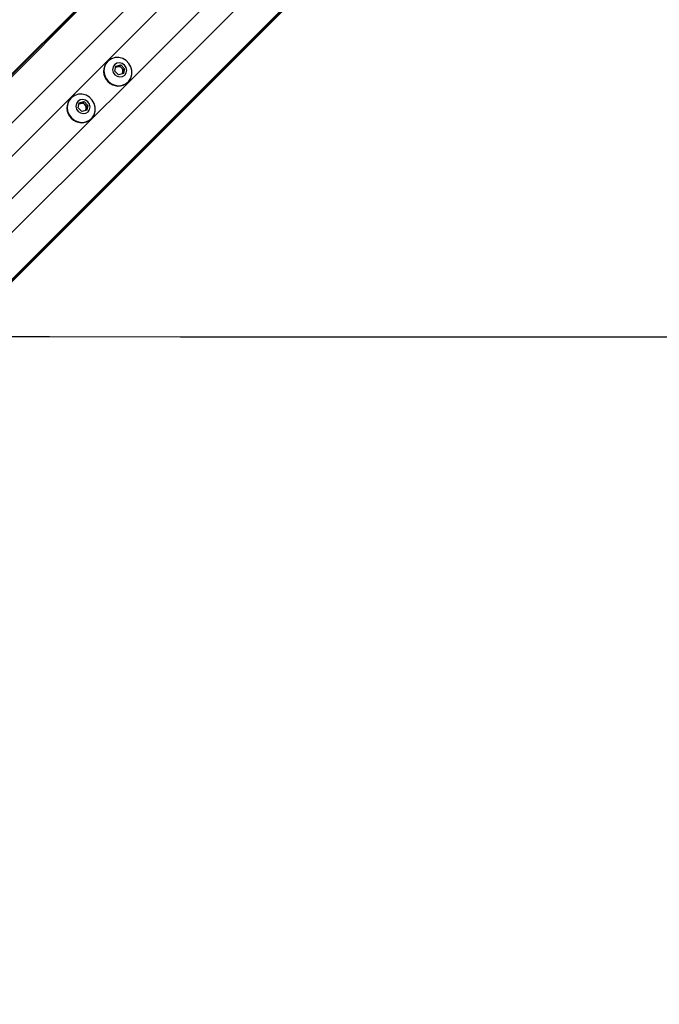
# Paper-space layout 'Wall Base Bracket' of a CAD drawing. Header units: millimetres. Extents: x 61326 to 443956, y 32752 to 406945.
# Tile 38 of 73: x 97918 to 108361, y 236518 to 252602. Entities that reach past the tile are written whole.
import ezdxf

# ---------------------------------------------------------------- set-up
doc = ezdxf.new("R2010")
doc.units = ezdxf.units.MM
doc.layers.add('COMPONENT_GEOMETRY', color=7, linetype='Continuous')
doc.styles.add('SLDTEXTSTYLE1', font='TXT', dxfattribs={"width": 0.75})
doc.dimstyles.new('SLDDIMSTYLE0', dxfattribs={"dimtxt": 2500, "dimasz": 165.1, "dimexe": 0, "dimexo": 0.0625, "dimgap": 625, "dimtad": 0, "dimtih": 1, "dimtoh": 1, "dimdec": 0, "dimlfac": 0.02, "dimrnd": 1e-09, "dimzin": 12, "dimdsep": 46, "dimtxsty": 'SLDTEXTSTYLE1', "dimsah": 1, "dimcen": 0.09, "dimadec": 0, "dimazin": 3, "dimtfac": 1, "dimtdec": 0, "dimtofl": 0, "dimtmove": 0, "dimatfit": 3, "dimfxl": 1, "dimfrac": 2, "dimtolj": 1, "dimtzin": 12, "dimarcsym": 0})

# ---------------------------------------------------------------- blocks, each defined once
blk = doc.blocks.new('_D_23')
at = {"layer": 'COMPONENT_GEOMETRY', "color": 7, "ltscale": 50}
for p, q in [((240160, 319828), (240160, 204975)), ((84225, 236918), (84225, 204975)), ((84225, 205134), (158498, 205134)), ((240160, 205134), (165887, 205134))]:
    blk.add_line(p, q, dxfattribs=at)
for points in [[(84225, 205134), (84390, 205109), (84390, 205159)], [(240160, 205134), (239995, 205159), (239995, 205109)]]:
    blk.add_solid(points, dxfattribs=at)
at = {"layer": 'COMPONENT_GEOMETRY', "color": 7, "ltscale": 50, "insert": (158498, 206372), "char_height": 2500, "attachment_point": 1, "style": 'SLDTEXTSTYLE1'}
blk.add_mtext('3119', dxfattribs=at)

psp = doc.layouts.new('Wall Base Bracket')

# ---------------------------------------------------------------- linework, layer by layer
at = {"color": 8, "linetype": 'Continuous', "lineweight": 25, "ltscale": 50}
for p, q in [((95194.28, 249084.26), (129929.16, 283819.15)), ((95530.42, 248656.83), (130361.28, 283487.7)), ((96424.92, 247762.33), (131255.73, 282593.14)), ((96852.35, 247426.19), (131617.18, 282191.02)), ((95181.68, 249096.86), (124053.35, 277968.54)), ((96864.95, 247413.58), (125756.2, 276304.83)), ((97290.4, 249870.47), (122286.99, 274867.05)), ((97638.56, 249522.31), (122635.14, 274518.89))]:
    psp.add_line(p, q, dxfattribs=at)
at = {"color": 7, "linetype": 'Continuous', "lineweight": 25, "ltscale": 50}
for p, q in [((95174.79, 249103.75), (123658.91, 277587.87)), ((96871.84, 247406.7), (102453.54, 252988.39)), ((99353.91, 251921.7), (99349.38, 251917.16)), ((99469.63, 251762.78), (99488.93, 251843.31)), ((99530.87, 251701.54), (99469.63, 251762.78)), ((99485.33, 251828.28), (99510.56, 251834.32)), ((99488.93, 251843.31), (99569.46, 251862.61)), ((99510.56, 251834.32), (99550.82, 251843.97)), ((99611.4, 251720.84), (99530.87, 251701.54)), ((99550.82, 251843.97), (99569.46, 251862.61)), ((99550.82, 251843.97), (99581.44, 251813.35)), ((99569.46, 251862.61), (99630.7, 251801.37)), ((99581.44, 251813.35), (99612.06, 251782.73)), ((99602.41, 251742.47), (99596.37, 251717.23)), ((99612.06, 251782.73), (99602.41, 251742.47)), ((99630.7, 251801.37), (99611.4, 251720.84)), ((99612.06, 251782.73), (99630.7, 251801.37)), ((99685.25, 251581.28), (99689.79, 251585.82)), ((98754.95, 251322.73), (98750.41, 251318.19)), ((98870.67, 251163.81), (98889.96, 251244.34)), ((98889.96, 251244.34), (98970.49, 251263.64)), ((98911.59, 251235.36), (98951.86, 251245)), ((98951.86, 251245), (98970.49, 251263.64)), ((98951.86, 251245), (98982.48, 251214.39)), ((98970.49, 251263.64), (99031.73, 251202.4)), ((98931.9, 251102.57), (98870.67, 251163.81)), ((98886.36, 251229.31), (98911.59, 251235.36)), ((99012.44, 251121.87), (98931.9, 251102.57)), ((98982.48, 251214.39), (99013.1, 251183.77)), ((99003.45, 251143.5), (98997.4, 251118.27)), ((99013.1, 251183.77), (99003.45, 251143.5)), ((99031.73, 251202.4), (99012.44, 251121.87)), ((99013.1, 251183.77), (99031.73, 251202.4)), ((99086.28, 250982.32), (99090.82, 250986.86))]:
    psp.add_line(p, q, dxfattribs=at)
at = {"color": 7, "linetype": 'Continuous', "lineweight": 25, "ltscale": 50, "flags": 128}
for points in [[(99363.79, 251595.7), (99414.96, 251556.25), (99474.06, 251531.45), (99536.7, 251523.14), (99598.24, 251531.93), (99654.12, 251557.18), (99700.19, 251597), (99733.03, 251648.45), (99750.2, 251707.71), (99750.45, 251770.39), (99733.73, 251831.83), (99701.31, 251887.48), (99655.57, 251933.22), (99599.92, 251965.64), (99538.48, 251982.35), (99475.8, 251982.11), (99416.54, 251964.93), (99365.09, 251932.09), (99325.27, 251886.03), (99300.03, 251830.15), (99291.23, 251768.61), (99299.54, 251705.97), (99324.34, 251646.87), (99363.79, 251595.7)], [(99471.13, 251703.04), (99509.28, 251676.93), (99553.66, 251666.82), (99597.5, 251674.25), (99634.13, 251698.11), (99657.99, 251734.74), (99665.42, 251778.58), (99655.31, 251822.96), (99629.2, 251861.1), (99591.05, 251887.22), (99546.67, 251897.33), (99502.83, 251889.89), (99466.2, 251866.04), (99442.34, 251829.41), (99434.91, 251785.57), (99445.02, 251741.19), (99471.13, 251703.04)], [(98764.83, 250996.73), (98816, 250957.29), (98875.09, 250932.49), (98937.74, 250924.17), (98999.28, 250932.97), (99055.15, 250958.21), (99101.22, 250998.03), (99134.06, 251049.48), (99151.24, 251108.74), (99151.48, 251171.42), (99134.77, 251232.86), (99102.34, 251288.52), (99056.61, 251334.25), (99000.95, 251366.68), (98939.51, 251383.39), (98876.84, 251383.15), (98817.58, 251365.97), (98766.13, 251333.13), (98726.3, 251287.06), (98701.06, 251231.19), (98692.27, 251169.64), (98700.58, 251107), (98725.38, 251047.9), (98764.83, 250996.73)], [(98872.17, 251104.08), (98910.32, 251077.96), (98954.69, 251067.85), (98998.53, 251075.29), (99035.17, 251099.14), (99059.02, 251135.77), (99066.46, 251179.62), (99056.35, 251223.99), (99030.23, 251262.14), (98992.08, 251288.26), (98947.71, 251298.37), (98903.87, 251290.93), (98867.23, 251267.08), (98843.38, 251230.44), (98835.94, 251186.6), (98846.05, 251142.23), (98872.17, 251104.08)], [(97180.08, 247425.45), (98401.72, 247424.89), (100543.34, 247423.91), (102684.97, 247422.92), (104826.6, 247421.92), (106968.22, 247420.92), (109109.85, 247419.92), (111251.48, 247418.91), (113393.1, 247417.89), (115534.73, 247416.87), (117676.36, 247415.84), (119817.98, 247414.81), (121959.61, 247413.77), (124101.23, 247412.73), (126242.86, 247411.68), (128384.49, 247410.62), (130526.11, 247409.56), (132667.74, 247408.49)]]:
    psp.add_lwpolyline(points, dxfattribs=at)
at = {"color": 7, "linetype": 'Continuous', "lineweight": 25, "ltscale": 2500}
for centre, radius, start, end in [((99517.18, 251759.09), 230.53, 136.712465, 226.758389), ((99526.16, 251768.53), 67.62, 103.342219, 129.008969), ((99527.18, 251760.23), 75.93, 44.390543, 102.647792), ((99528.33, 251759.09), 75.93, 347.352208, 45.609457), ((99536.62, 251758.07), 67.62, 320.991031, 346.657781), ((99527.19, 251749.09), 230.53, 223.241611, 313.287535), ((98918.21, 251160.13), 230.53, 136.712328, 226.758716), ((98928.22, 251161.27), 75.93, 44.38985, 102.648485), ((98927.2, 251169.56), 67.62, 103.342349, 129.007921), ((98929.36, 251160.13), 75.93, 347.351515, 45.61015), ((98937.65, 251159.11), 67.62, 320.992079, 346.657651), ((98928.22, 251150.12), 230.53, 223.241284, 313.287672)]:
    psp.add_arc(centre, radius, start, end, dxfattribs=at)

# ---------------------------------------------------------------- dimensions: what is measured, and where the dimension line sits
at = {"layer": 'COMPONENT_GEOMETRY', "color": 7, "ltscale": 50}
dim = psp.add_linear_dim(base=(84224.72, 205134.08), p1=(240160.49, 319891.58), p2=(84224.72, 236981.63), dimstyle='SLDDIMSTYLE0', dxfattribs=at)
dim.commit()
dim.dimension.update_dxf_attribs({"geometry": '_D_23', "text_midpoint": (162192.6, 205134.08), "dimtype": 160})

doc.saveas('drawing.dxf')
